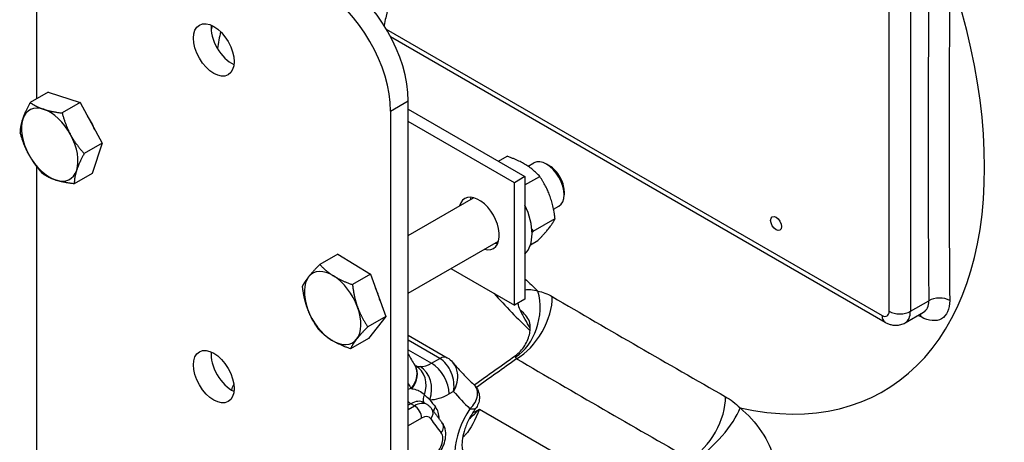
# Model space of a CAD drawing. Header units: millimetres. Extents: x -309 to 8091, y -6405 to -465.
# Tile 4 of 57: x 583 to 682, y -4283 to -4240. Entities that reach past the tile are written whole.
import ezdxf

# ---------------------------------------------------------------- set-up
doc = ezdxf.new("R2010")
doc.units = ezdxf.units.MM
doc.header["$LTSCALE"] = 20
doc.layers.add('02-LINIE-035', color=2, linetype='CONTINUOUS')

msp = doc.modelspace()

# ---------------------------------------------------------------- linework, layer by layer
at = {"layer": '02-LINIE-035'}
for p, q in [((584.904, -4248.279), (584.904, -4229.111)), ((670.11, -4269.528), (670.11, -4238.909)), ((672.231, -4238.909), (672.231, -4269.528)), ((619.826, -4241.313), (669.403, -4269.936)), ((620.25, -4242.065), (669.713, -4270.623)), ((586.027, -4247.63), (584.229, -4248.668)), ((586.027, -4247.63), (589.218, -4248.666)), ((589.218, -4248.666), (587.42, -4249.704)), ((589.218, -4248.666), (591.417, -4252.724)), ((620.259, -4249.524), (622.027, -4248.503)), ((622.027, -4357.914), (622.027, -4248.503)), ((620.259, -4249.524), (620.259, -4358.934)), ((622.027, -4249.32), (633.694, -4256.056)), ((632.633, -4256.668), (622.027, -4250.544)), ((591.417, -4252.724), (589.619, -4253.762)), ((591.417, -4252.724), (590.426, -4255.745)), ((631.045, -4254.526), (631.907, -4254.029)), ((634.006, -4255.03), (634.593, -4254.691)), ((584.904, -4338.522), (584.904, -4255.108)), ((590.426, -4255.745), (588.629, -4256.783)), ((636.169, -4255.002), (635.843, -4254.815)), ((633.694, -4256.056), (632.633, -4256.668)), ((632.633, -4268.915), (632.633, -4256.668)), ((633.694, -4256.898), (635.171, -4256.045)), ((633.694, -4256.056), (633.694, -4268.303)), ((637.611, -4257.501), (637.611, -4257.877)), ((622.027, -4261.946), (628.558, -4258.176)), ((636.556, -4259.331), (637.093, -4259.021)), ((634.525, -4261.518), (636.704, -4260.26)), ((622.027, -4267.72), (631.058, -4262.506)), ((634.246, -4262.879), (634.973, -4262.459)), ((614.978, -4263.802), (613.18, -4264.84)), ((614.978, -4263.802), (618.242, -4265.819)), ((626.294, -4265.256), (632.633, -4268.915)), ((618.242, -4265.819), (616.444, -4266.857)), ((618.242, -4265.819), (619.775, -4270.034)), ((633.694, -4268.303), (632.633, -4268.915)), ((672.231, -4269.528), (674.067, -4268.468)), ((619.775, -4270.034), (617.977, -4271.072)), ((619.775, -4270.034), (618.044, -4272.232)), ((671.713, -4270.672), (673.551, -4269.611)), ((618.044, -4272.232), (616.246, -4273.27)), ((622.027, -4271.915), (625.927, -4274.167)), ((625.177, -4274.241), (622.027, -4272.422)), ((622.027, -4273.378), (624.349, -4274.719)), ((624.349, -4274.719), (625.177, -4274.241)), ((628.818, -4277.155), (628.818, -4277.155)), ((626.559, -4277.525), (626.117, -4277.781)), ((622.297, -4278.762), (622.027, -4278.918)), ((622.027, -4279.326), (622.65, -4278.966)), ((622.65, -4278.966), (622.297, -4278.762)), ((623.9, -4278.842), (623.547, -4278.638)), ((628.448, -4279.701), (629.152, -4279.294)), ((629.152, -4279.294), (641.527, -4286.439)), ((623.357, -4280.191), (622.027, -4280.959))]:
    msp.add_line(p, q, dxfattribs=at)
for centre, major_axis, ratio, start_param, end_param in [((655.113, -4229.4), (32.593, -56.452), 0.57735, 6.163705, 8.404474), ((645.095, -4235.185), (24.433, -42.32), 0.57735, 5.794587, 8.34258), ((614.956, -4244.421), (-5, 8.66), 0.57735, 3.926991, 5.497787), ((613.188, -4245.441), (5, -8.66), 0.57735, 0.785398, 2.356194), ((1965.56, -3507.515), (913.272, 1581.833), 0.57735, 2.345929, 2.36646), ((2001.572, -3530.822), (-951.06, -1554.926), 0.593755, 5.502347, 5.522904), ((604.349, -4242.379), (1.437, -2.49), 0.57735, 3.803821, 5.620957), ((654.73, -4226.56), (-37.5, -64.952), 0.57735, 5.255171, 5.280601), ((586.176, -4252.871), (-2, 3.464), 0.57735, 5.713112, 6.76031), ((586.176, -4252.871), (-2, 3.464), 0.57735, 4.665915, 5.713112), ((586.176, -4252.871), (2, -3.464), 0.57735, 3.618717, 4.665915), ((588.439, -4251.565), (1.829, -3.167), 0.57735, 1.312982, 1.735662), ((586.176, -4252.871), (-2, 3.464), 0.57735, 3.618717, 4.665915), ((586.176, -4252.871), (2, -3.464), 0.57735, 4.665915, 5.713112), ((635.843, -4256.856), (-1.25, 2.165), 0.57735, 3.141593, 6.283185), ((586.176, -4252.871), (2, -3.464), 0.57735, 5.713112, 6.76031), ((636.169, -4256.668), (-1.02, 1.767), 0.57735, 3.926882, 5.497896), ((629.098, -4260.751), (-1.437, 2.49), 0.57735, 2.625118, 6.79966), ((630.158, -4260.138), (-1.437, 2.49), 0.57735, 0.377852, 0.516475), ((630.158, -4260.138), (-1.313, 2.273), 0.57735, 0.284417, 0.309845), ((630.865, -4259.73), (2.5, -4.33), 0.57735, 0.141897, 1.428899), ((630.158, -4260.138), (1.313, -2.273), 0.57735, 5.973341, 5.998768), ((630.158, -4260.138), (1.437, -2.49), 0.57735, 5.76671, 5.905333), ((614.461, -4269.201), (-2, 3.464), 0.57735, 5.462779, 6.509976), ((614.461, -4269.201), (-2, 3.464), 0.57735, 0.226791, 1.273988), ((614.461, -4269.201), (-2, 3.464), 0.57735, 4.415581, 5.462779), ((645.095, -4235.185), (-24.433, 42.32), 0.57735, 2.019948, 2.059395), ((616.723, -4267.895), (1.829, -3.167), 0.57735, 1.0877, 1.460277), ((631.428, -4269.632), (0.87, 4.924), 0.747037, 3.730132, 5.286283), ((675.06, -4217.884), (-30, 51.961), 0.57735, 2.381982, 2.382023), ((632.859, -4270.188), (2.525, 4.316), 0.581198, 3.930357, 5.526465), ((1923.885, -3683.112), (1811.447, -150.089), 0.516736, 3.965552, 3.979029), ((675.127, -4269.081), (1.5, 0.013), 0.583246, 0.804297, 2.351009), ((675.06, -4217.885), (30.25, -52.394), 0.57735, 5.523446, 5.523459), ((614.461, -4269.201), (2, -3.464), 0.57735, 4.415581, 5.462779), ((614.461, -4269.201), (2, -3.464), 0.57735, 0.226791, 1.273988), ((629.528, -4272.482), (4.611, 1.934), 0.698522, 6.283181, 6.684461), ((669.403, -4269.12), (0.5, -0.866), 0.57735, 5.497787, 7.068583), ((671.171, -4268.915), (-1.5, 0), 0.57735, 0.785398, 2.356194), ((670.463, -4268.507), (1.25, -2.165), 0.57735, 0, 0.785398), ((670.463, -4269.324), (-0.75, -1.299), 0.57735, 5.497787, 6.283185), ((672.265, -4270.733), (-0.725, -1.313), 0.564063, 2.358013, 2.637054), ((673.999, -4218.497), (-31, 53.693), 0.57735, 2.393613, 2.393623), ((629.528, -4272.482), (4.611, 1.934), 0.698522, 6.281718, 6.283181), ((614.461, -4269.201), (2, -3.464), 0.57735, 5.462779, 6.509976), ((604.349, -4275.039), (1.437, -2.49), 0.57735, 3.803821, 5.620957), ((625.177, -4275.466), (0.75, 1.299), 0.57735, 0, 0.785398), ((625.177, -4275.466), (0.75, 1.299), 0.57735, 6.283133, 6.283185), ((1940.33, -3529.43), (-1836.802, 0), 0.57735, 0.778712, 0.792085), ((620.542, -4276.224), (2.133, 1.304), 0.778976, 5.113227, 6.283185), ((620.594, -4276.308), (2.111, 1.34), 0.766985, 5.12298, 6.282646), ((620.594, -4276.308), (2.111, 1.34), 0.766985, 6.282646, 6.283185), ((621.634, -4277.2), (0.914, 2.327), 0.846971, 4.754833, 6.161147), ((624.349, -4271.861), (-1.75, -3.031), 0.57735, 0.312308, 0.785398), ((622.416, -4277.338), (0.034, 2.5), 0.777, 4.302478, 5.873274), ((624.349, -4276.76), (-1.25, 2.165), 0.57735, 3.926991, 5.497787), ((661.801, -4230.642), (-31.5, -54.56), 0.57735, 5.964933, 5.97885), ((621.589, -4280.395), (1.75, 3.031), 0.57735, 0.490111, 0.607818), ((624.445, -4278.144), (-0.822, -0.57), 0.787737, 5.243476, 6.208784), ((626.117, -4272.882), (-3, -5.196), 0.57735, 0.312308, 0.785398), ((661.801, -4230.642), (-31, -53.694), 0.57735, 6.037121, 6.061527), ((661.801, -4230.642), (-29.75, -51.529), 0.57735, 6.07563, 6.142838), ((650.228, -4280.216), (2.475, 4.344), 0.573477, 3.92367, 5.519778), ((622.297, -4277.945), (0.5, -0.866), 0.57735, 5.106119, 5.497787), ((622.297, -4280.803), (1.25, 2.165), 0.57735, 0, 0.785398), ((622.65, -4281.007), (1.25, 2.165), 0.57735, 0, 0.785398), ((622.65, -4279.782), (-0.5, 0.866), 0.57735, 3.926991, 5.497787), ((623.571, -4279.868), (0.822, 0.57), 0.787737, 5.068557, 6.283185), ((625.452, -4279.496), (-0.781, -0.625), 0.79652, 5.013826, 5.516096), ((622.653, -4281.822), (1.75, 3.031), 0.57735, 5.530296, 6.061527), ((630.901, -4281.453), (-3, -5.196), 0.57735, 4.622483, 6.243721), ((651.693, -4281.333), (3.472, 3.598), 0.340042, 4.079707, 5.635859), ((623.357, -4281.415), (0.75, 1.299), 0.57735, 6.016984, 7.068583), ((663.569, -4231.663), (-32, -55.426), 0.57735, 6.016984, 6.061527), ((624.61, -4281.262), (0.781, 0.625), 0.79652, 5.013826, 6.283185), ((624.42, -4282.843), (0.75, 1.299), 0.57735, 3.926991, 6.061527)]:
    msp.add_ellipse(centre, major_axis=major_axis, ratio=ratio, start_param=start_param, end_param=end_param, dxfattribs=at)
for centre, major_axis in [((602.581, -4243.4), (1.437, -2.49)), ((658.796, -4260.751), (0.381, -0.66)), ((602.581, -4276.06), (1.437, -2.49))]:
    msp.add_ellipse(centre, major_axis=major_axis, ratio=0.57735, dxfattribs=at)
for points, knots in [([(622.581, -4230.354), (621.435, -4233.653), (620.493, -4236.947), (619.711, -4240.437), (619.655, -4240.692), (619.601, -4240.947)], [5.8180086, 5.8180086, 5.8180086, 5.8180086, 5.9945474, 5.9945474, 6.008486, 6.008486, 6.008486, 6.008486]), ([(676.162, -4268.441), (676.17, -4269.299), (675.864, -4269.966), (675.336, -4270.27), (674.808, -4270.574), (674.065, -4270.512), (673.302, -4270.091)], [0, 0, 0, 0, 0.499928, 0.499928, 0.499928, 1, 1, 1, 1]), ([(673.58, -4269.598), (673.58, -4269.598), (673.574, -4269.6), (673.561, -4269.606), (673.556, -4269.609), (673.551, -4269.611)], [0.3762521, 0.3762521, 0.3762521, 0.3762521, 0.4514747, 0.4514747, 0.4849436, 0.4849436, 0.4849436, 0.4849436]), ([(632.71, -4273.965), (633.084, -4273.698), (633.421, -4273.342), (633.918, -4272.561), (634.088, -4272.123), (634.201, -4271.519), (634.218, -4271.329), (634.219, -4271.021), (634.209, -4270.894), (634.184, -4270.72), (634.171, -4270.66), (634.149, -4270.574), (634.14, -4270.55), (634.14, -4270.55)], [0, 0, 0, 0, 0.340982, 0.340982, 0.678553, 0.678553, 0.838244, 0.838244, 0.969747, 0.969747, 1.065361, 1.065361, 1.168804, 1.168804, 1.168804, 1.168804]), ([(669.713, -4270.623), (669.809, -4270.678), (669.912, -4270.729), (670.135, -4270.817), (670.255, -4270.854), (670.514, -4270.906), (670.654, -4270.922), (670.948, -4270.918), (671.103, -4270.9), (671.414, -4270.818), (671.569, -4270.755), (671.713, -4270.672)], [4.712389, 4.712389, 4.712389, 4.712389, 4.8694686, 4.8694686, 5.0265482, 5.0265482, 5.1836279, 5.1836279, 5.3407075, 5.3407075, 5.4977871, 5.4977871, 5.4977871, 5.4977871]), ([(626.559, -4277.525), (626.658, -4276.942), (626.572, -4276.248), (626.067, -4275.032), (625.649, -4274.514), (625.177, -4274.241)], [0, 0, 0, 0, 0.5, 0.5, 1, 1, 1, 1]), ([(625.927, -4274.167), (626.123, -4274.28), (626.302, -4274.428), (626.478, -4274.625), (626.503, -4274.654), (626.526, -4274.683)], [0, 0, 0, 0, 0.1386434, 0.1386434, 0.161584, 0.161584, 0.161584, 0.161584]), ([(632.746, -4274.088), (632.717, -4274.053), (632.699, -4274.027), (632.693, -4274.007), (632.692, -4274.002), (632.691, -4273.998), (632.692, -4273.994), (632.692, -4273.982), (632.699, -4273.973), (632.71, -4273.965)], [0, 0, 0, 0, 0.1519941, 0.1519941, 0.1519941, 0.190307, 0.190307, 0.190307, 0.2919637, 0.2919637, 0.2919637, 0.2919637]), ([(622.692, -4274.947), (622.693, -4274.949), (622.694, -4274.95), (622.696, -4274.951), (622.696, -4274.952), (622.696, -4274.952)], [0.12251671, 0.12251671, 0.12251671, 0.12251671, 0.1533511, 0.1533511, 0.17367534, 0.17367534, 0.17367534, 0.17367534]), ([(626.559, -4277.525), (626.887, -4276.953), (627.033, -4276.272), (626.892, -4275.296), (626.746, -4274.954), (626.527, -4274.684)], [0, 0, 0, 0, 0.5, 0.5, 0.8149866, 0.8149866, 0.8149866, 0.8149866]), ([(626.529, -4274.682), (626.655, -4274.837), (626.782, -4274.989), (627.04, -4275.287), (627.171, -4275.434), (627.436, -4275.721), (627.57, -4275.863), (627.841, -4276.14), (627.978, -4276.276), (628.256, -4276.543), (628.396, -4276.674), (628.538, -4276.802)], [0.56902004, 0.56902004, 0.56902004, 0.56902004, 0.58773183, 0.58773183, 0.60644362, 0.60644362, 0.62515541, 0.62515541, 0.64386721, 0.64386721, 0.662579, 0.662579, 0.662579, 0.662579]), ([(622.379, -4277.258), (622.58, -4277.297), (622.789, -4277.343), (622.971, -4277.414), (622.988, -4277.42), (623.004, -4277.427), (623.021, -4277.434), (623.041, -4277.442), (623.061, -4277.451), (623.081, -4277.46), (623.295, -4277.56), (623.481, -4277.699), (623.642, -4277.875)], [0, 0, 0, 0, 0.415268, 0.415268, 0.415268, 0.453249, 0.453249, 0.453249, 0.5, 0.5, 0.5, 1, 1, 1, 1]), ([(628.182, -4279.261), (628.394, -4279.069), (628.568, -4278.858), (628.7, -4278.636), (628.834, -4278.411), (628.919, -4278.18), (628.951, -4277.949), (628.957, -4277.911), (628.96, -4277.873), (628.963, -4277.835), (628.976, -4277.623), (628.941, -4277.421), (628.856, -4277.232), (628.801, -4277.11), (628.726, -4276.996), (628.629, -4276.891), (628.6, -4276.86), (628.57, -4276.831), (628.538, -4276.802)], [0, 0, 0, 0, 0.2287555, 0.2287555, 0.2287555, 0.4617374, 0.4617374, 0.4617374, 0.5, 0.5, 0.5, 0.7153392, 0.7153392, 0.7153392, 0.8541851, 0.8541851, 0.8541851, 0.895248, 0.895248, 0.895248, 0.895248]), ([(628.538, -4276.801), (628.701, -4276.949), (628.842, -4277.127), (629.04, -4277.509), (629.104, -4277.712), (629.155, -4278.114), (629.145, -4278.317), (629.062, -4278.695), (628.99, -4278.873), (628.862, -4279.097), (628.82, -4279.16), (628.775, -4279.221)], [0, 0, 0, 0, 0.1366726, 0.1366726, 0.2657796, 0.2657796, 0.3879298, 0.3879298, 0.506342, 0.506342, 0.5554921, 0.5554921, 0.5554921, 0.5554921]), ([(624.393, -4279.298), (624.368, -4279.262), (624.342, -4279.227), (624.286, -4279.159), (624.256, -4279.126), (624.193, -4279.062), (624.16, -4279.03), (624.09, -4278.971), (624.054, -4278.943), (623.979, -4278.89), (623.94, -4278.865), (623.9, -4278.842)], [3.6607898, 3.6607898, 3.6607898, 3.6607898, 3.71403, 3.71403, 3.7672702, 3.7672702, 3.8205104, 3.8205104, 3.8737506, 3.8737506, 3.9269908, 3.9269908, 3.9269908, 3.9269908]), ([(624.393, -4279.298), (624.457, -4279.391), (624.522, -4279.483), (624.652, -4279.665), (624.717, -4279.756), (624.849, -4279.935), (624.916, -4280.025), (625.05, -4280.202), (625.117, -4280.29), (625.253, -4280.465), (625.322, -4280.551), (625.39, -4280.637)], [0.5191971, 0.5191971, 0.5191971, 0.5191971, 0.52810567, 0.52810567, 0.53701423, 0.53701423, 0.54592279, 0.54592279, 0.55483136, 0.55483136, 0.56373992, 0.56373992, 0.56373992, 0.56373992]), ([(628.773, -4279.224), (628.545, -4279.533), (628.334, -4279.87), (627.966, -4280.567), (627.811, -4280.929), (627.574, -4281.62), (627.492, -4281.95), (627.4, -4282.529), (627.385, -4282.781), (627.399, -4283.176), (627.424, -4283.324), (627.476, -4283.517), (627.502, -4283.562), (627.505, -4283.567), (627.505, -4283.567), (627.505, -4283.567)], [5.305863, 5.305863, 5.305863, 5.305863, 5.564585, 5.564585, 5.826515, 5.826515, 6.081712, 6.081712, 6.322365, 6.322365, 6.546404, 6.546404, 6.76757, 6.76757, 6.781461, 6.781461, 6.781461, 6.781461]), ([(629.152, -4279.294), (628.71, -4280.395), (628.265, -4281.288), (627.746, -4281.853), (627.741, -4281.858), (627.736, -4281.864), (627.73, -4281.869), (627.646, -4281.96), (627.558, -4282.043), (627.468, -4282.116)], [0, 0, 0, 0, 0.5, 0.5, 0.5, 0.5048796, 0.5048796, 0.5048796, 0.5863729, 0.5863729, 0.5863729, 0.5863729]), ([(628.182, -4279.261), (628.372, -4279.275), (628.524, -4279.277), (628.627, -4279.268), (628.708, -4279.26), (628.757, -4279.245), (628.775, -4279.221)], [0, 0, 0, 0, 0.2289486, 0.2289486, 0.2289486, 0.4067061, 0.4067061, 0.4067061, 0.4067061]), ([(655.201, -4279.174), (655.981, -4279.818), (656.734, -4280.664), (657.344, -4281.578), (657.953, -4282.491), (658.359, -4283.376), (658.497, -4284.023)], [0, 0, 0, 0, 0.5, 0.5, 0.5, 1, 1, 1, 1]), ([(624.213, -4284.525), (624.438, -4284.395), (624.638, -4284.233), (625.005, -4283.855), (625.17, -4283.637), (625.445, -4283.172), (625.557, -4282.926), (625.718, -4282.414), (625.767, -4282.148), (625.779, -4281.614), (625.745, -4281.344), (625.583, -4280.925), (625.501, -4280.775), (625.39, -4280.637)], [1.570796, 1.570796, 1.570796, 1.570796, 1.943627, 1.943627, 2.336249, 2.336249, 2.724058, 2.724058, 3.116103, 3.116103, 3.492863, 3.492863, 3.705333, 3.705333, 3.705333, 3.705333])]:
    msp.add_open_spline(points, degree=3, knots=knots, dxfattribs=at)
for points in [[(602.336, -4241.544), (602.37, -4241.355), (602.405, -4241.166), (602.44, -4240.977)], [(633.693, -4267.376), (634.051, -4267.298), (634.507, -4267.349), (634.989, -4267.505)], [(634.989, -4267.505), (635.448, -4267.586), (635.924, -4267.77), (636.417, -4268.058)], [(630.577, -4267.728), (631.754, -4269.016), (632.963, -4270.264), (634.201, -4271.467)], [(673.551, -4269.611), (673.883, -4269.42), (674.074, -4269.003), (674.067, -4268.468)], [(633.245, -4269.444), (633.123, -4269.185), (633.037, -4268.938), (632.99, -4268.71)], [(634.219, -4271.166), (633.861, -4270.639), (633.536, -4270.062), (633.245, -4269.444)], [(673.302, -4270.091), (673.202, -4270.036), (673.103, -4269.982), (673.004, -4269.927)], [(622.027, -4273.796), (622.235, -4274.18), (622.451, -4274.555), (622.675, -4274.92)], [(628.622, -4276.882), (629.985, -4275.91), (631.347, -4274.937), (632.71, -4273.965)], [(632.859, -4274.27), (631.518, -4275.228), (630.177, -4276.185), (628.836, -4277.142)], [(632.859, -4274.27), (632.818, -4274.193), (632.78, -4274.132), (632.746, -4274.088)], [(622.675, -4274.92), (622.684, -4274.935), (622.694, -4274.951), (622.705, -4274.968)], [(622.689, -4274.943), (622.72, -4274.959), (622.751, -4274.973), (622.781, -4274.985)], [(622.781, -4274.985), (622.907, -4275.032), (623.051, -4275.054), (623.222, -4275.056)], [(626.527, -4274.684), (626.527, -4274.683), (626.527, -4274.683), (626.527, -4274.683)], [(604.384, -4277.406), (604.424, -4277.206), (604.493, -4277.01), (604.586, -4276.83)], [(622.379, -4277.258), (622.356, -4277.253), (622.333, -4277.249), (622.31, -4277.245)], [(624.184, -4278.359), (623.989, -4278.212), (623.81, -4278.05), (623.642, -4277.875)], [(653.739, -4278.058), (654.239, -4278.343), (654.726, -4278.715), (655.201, -4279.174)], [(628.119, -4280.278), (628.465, -4279.966), (628.809, -4279.637), (629.152, -4279.294)]]:
    msp.add_open_spline(points, degree=3, dxfattribs=at)
for points, weights in [([(583.481, -4250.324), (583.711, -4249.623), (584.229, -4248.668)], [1, 1.0379548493, 1]), ([(584.229, -4248.668), (584.832, -4249.091), (585.572, -4249.332)], [1, 1.0379548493, 1]), ([(585.572, -4249.332), (586.312, -4249.572), (587.42, -4249.704)], [1, 1.0379548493, 1]), ([(587.42, -4249.704), (587.757, -4250.937), (588.267, -4251.879)], [1, 1.0379548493, 1]), ([(583.238, -4251.689), (583.251, -4251.025), (583.481, -4250.324)], [1, 1.0379548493, 1]), ([(584.086, -4253.864), (583.575, -4252.922), (583.238, -4251.689)], [1, 1.0379548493, 1]), ([(588.267, -4251.879), (588.777, -4252.82), (589.619, -4253.762)], [1, 1.0379548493, 1]), ([(589.619, -4253.762), (589.101, -4254.717), (588.871, -4255.418)], [1, 1.0379548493, 1]), ([(585.438, -4255.747), (584.596, -4254.805), (584.086, -4253.864)], [1, 1.0379548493, 1]), ([(635.171, -4256.045), (634.01, -4254.765), (631.907, -4254.029)], [1, 1.15470053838, 1]), ([(588.871, -4255.418), (588.641, -4256.119), (588.629, -4256.783)], [1, 1.0379548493, 1]), ([(586.781, -4256.411), (586.04, -4256.17), (585.438, -4255.747)], [1, 1.0379548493, 1]), ([(588.629, -4256.783), (587.521, -4256.651), (586.781, -4256.411)], [1, 1.0379548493, 1]), ([(636.704, -4260.26), (636.409, -4257.88), (635.171, -4256.045)], [1, 1.15470053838, 1]), ([(634.973, -4262.459), (636.31, -4261.087), (636.704, -4260.26)], [1, 1.15470053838, 1]), ([(634.378, -4261.295), (634.449, -4261.406), (634.525, -4261.518)], [1.01565976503, 1.00827221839, 1]), ([(634.525, -4261.518), (634.461, -4261.584), (634.399, -4261.648)], [1, 1.00648914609, 1.01243389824]), ([(612.062, -4266.086), (612.464, -4265.575), (613.18, -4264.84)], [1, 1.0379548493, 1]), ([(613.18, -4264.84), (613.802, -4265.527), (614.56, -4265.994)], [1, 1.0379548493, 1]), ([(611.449, -4267.039), (611.66, -4266.596), (612.062, -4266.086)], [1, 1.0379548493, 1]), ([(614.56, -4265.994), (615.317, -4266.462), (616.444, -4266.857)], [1, 1.0379548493, 1]), ([(611.963, -4269.292), (611.607, -4268.314), (611.449, -4267.039)], [1, 1.0379548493, 1]), ([(616.444, -4266.857), (616.602, -4268.132), (616.958, -4269.11)], [1, 1.0379548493, 1]), ([(612.982, -4271.254), (612.319, -4270.27), (611.963, -4269.292)], [1, 1.0379548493, 1]), ([(616.958, -4269.11), (617.314, -4270.088), (617.977, -4271.072)], [1, 1.0379548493, 1]), ([(614.362, -4272.408), (613.604, -4271.94), (612.982, -4271.254)], [1, 1.0379548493, 1]), ([(617.977, -4271.072), (617.261, -4271.807), (616.859, -4272.317)], [1, 1.0379548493, 1]), ([(616.246, -4273.27), (615.119, -4272.876), (614.362, -4272.408)], [1, 1.0379548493, 1]), ([(616.859, -4272.317), (616.457, -4272.827), (616.246, -4273.27)], [1, 1.0379548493, 1])]:
    msp.add_rational_spline(points, weights, degree=2, dxfattribs=at)

doc.saveas('drawing.dxf')
